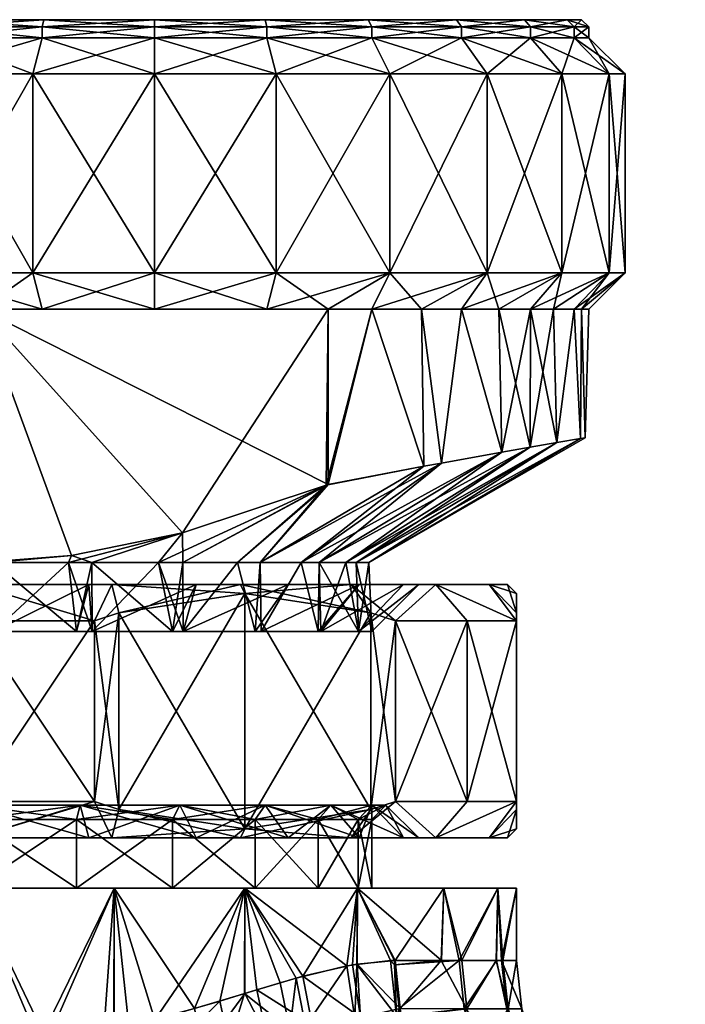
# Model space of a CAD drawing. Extents: x -0.145 to 0.145, y -0.091 to -0.001.
# Tile 45 of 53: x 0.076 to 0.095, y -0.028 to -0.001. Entities that reach past the tile are written whole.
import ezdxf

# ---------------------------------------------------------------- set-up
doc = ezdxf.new("R2010")
doc.units = 0
doc.layers.add('mesh', color=7, linetype='CONTINUOUS')

msp = doc.modelspace()

# ---------------------------------------------------------------- meshes
at = {"layer": 'mesh'}
mesh = msp.add_polyface(dxfattribs=at)
corners = [(0.076894, -0.00114, 0.011591), (0.0741, -0.00094, 0.010219), (0.076946, -0.00094, 0.011398), (0.074, -0.00114, 0.010393), (0.071656, -0.00094, 0.008344), (0.071515, -0.00114, 0.008486), (0.069781, -0.00094, 0.0059), (0.071515, -0.00114, -0.008485), (0.0741, -0.00094, -0.010219), (0.071656, -0.00094, -0.008344), (0.074, -0.00114, -0.010392), (0.076946, -0.00094, -0.011398), (0.076894, -0.00114, -0.011591), (0.08, -0.00094, -0.0118), (0.076635, -0.00794, 0.012557), (0.0735, -0.00244, 0.011259), (0.076635, -0.00244, 0.012557), (0.0735, -0.00794, 0.011259), (0.070808, -0.00244, 0.009193), (0.070808, -0.00794, -0.009192), (0.0735, -0.00244, -0.011258), (0.070808, -0.00244, -0.009192), (0.0735, -0.00794, -0.011258), (0.076635, -0.00244, -0.012557), (0.076635, -0.00794, -0.012557), (0.08, -0.00244, -0.013), (0.074, -0.00144, 0.010393), (0.076894, -0.00144, 0.011591), (0.071515, -0.00144, 0.008486), (0.074, -0.00144, -0.010392), (0.071515, -0.00144, -0.008485), (0.076894, -0.00144, -0.011591), (0.08, -0.00144, -0.012), (0.069608, -0.00114, 0.006), (0.08, -0.00114, -0.012), (0.08, -0.00094, 0), (0.068602, -0.00094, 0.003054), (0.068602, -0.00094, -0.003054), (0.069781, -0.00094, -0.0059), (0.0682, -0.00094, 0)]
mesh.append_faces([[corners[k] for k in face] for face in [(0, 1, 2, 2), (3, 1, 0, 0), (3, 4, 1, 1), (5, 4, 3, 3), (5, 6, 4, 4), (7, 8, 9, 9), (10, 8, 7, 7), (10, 11, 8, 8), (12, 11, 10, 10), (12, 13, 11, 11), (14, 15, 16, 16), (17, 18, 15, 15), (19, 20, 21, 21), (22, 20, 19, 19), (22, 23, 20, 20), (24, 23, 22, 22), (24, 25, 23, 23), (16, 26, 27, 27), (15, 26, 16, 16), (15, 28, 26, 26), (18, 28, 15, 15), (21, 29, 30, 30), (20, 29, 21, 21), (20, 31, 29, 29), (23, 31, 20, 20), (23, 32, 31, 31), (27, 3, 0, 0), (26, 3, 27, 27), (26, 5, 3, 3), (28, 5, 26, 26), (28, 33, 5, 5), (30, 10, 7, 7), (29, 10, 30, 30), (29, 12, 10, 10), (31, 12, 29, 29), (31, 34, 12, 12), (35, 2, 1, 1), (35, 6, 36, 36), (35, 4, 6, 6), (1, 4, 35, 35), (35, 37, 38, 38), (35, 39, 37, 37), (36, 39, 35, 35), (35, 8, 11, 11), (35, 9, 8, 8), (38, 9, 35, 35)]])
mesh = msp.add_polyface(dxfattribs=at)
corners = [(0.076894, -0.00114, 0.011591), (0.076946, -0.00094, 0.011398), (0.08, -0.00114, 0.012), (0.08, -0.00114, -0.012), (0.08, -0.00094, -0.0118), (0.076894, -0.00114, -0.011591), (0.083054, -0.00094, -0.011398), (0.083106, -0.00114, -0.011591), (0.0859, -0.00094, -0.010219), (0.086, -0.00114, -0.010392), (0.083106, -0.00114, 0.011591), (0.083054, -0.00094, 0.011398), (0.086, -0.00114, 0.010393), (0.08, -0.00094, 0.0118), (0.076635, -0.00794, 0.012557), (0.076635, -0.00244, 0.012557), (0.08, -0.00794, 0.013), (0.08, -0.00794, -0.013), (0.08, -0.00244, -0.013), (0.076635, -0.00794, -0.012557), (0.083365, -0.00244, -0.012557), (0.083365, -0.00794, -0.012557), (0.0865, -0.00244, -0.011258), (0.083365, -0.00794, 0.012557), (0.08, -0.00244, 0.013), (0.083365, -0.00244, 0.012557), (0.076894, -0.00144, 0.011591), (0.08, -0.00144, -0.012), (0.076635, -0.00244, -0.012557), (0.083106, -0.00144, -0.011591), (0.086, -0.00144, -0.010392), (0.08, -0.00144, 0.012), (0.083106, -0.00144, 0.011591), (0.076894, -0.00144, -0.011591), (0.086, -0.00144, 0.010393), (0.08, -0.00094, 0), (0.076946, -0.00094, -0.011398), (0.088344, -0.00094, -0.008344), (0.0859, -0.00094, 0.010219), (0.08, -0.00894, 0.012), (0.08, -0.00894, -0.012), (0.076894, -0.00894, -0.011591)]
mesh.append_faces([[corners[k] for k in face] for face in [(0, 1, 2, 2), (3, 4, 5, 5), (3, 6, 4, 4), (7, 6, 3, 3), (7, 8, 6, 6), (9, 8, 7, 7), (10, 11, 12, 12), (10, 13, 11, 11), (2, 13, 10, 10), (2, 1, 13, 13), (14, 15, 16, 16), (17, 18, 19, 19), (17, 20, 18, 18), (21, 20, 17, 17), (21, 22, 20, 20), (23, 24, 25, 25), (16, 24, 23, 23), (16, 15, 24, 24), (15, 26, 24, 24), (18, 27, 28, 28), (18, 29, 27, 27), (20, 29, 18, 18), (20, 30, 29, 29), (25, 31, 32, 32), (24, 31, 25, 25), (24, 26, 31, 31), (26, 0, 31, 31), (27, 3, 33, 33), (27, 7, 3, 3), (29, 7, 27, 27), (29, 9, 7, 7), (30, 9, 29, 29), (32, 10, 34, 34), (32, 2, 10, 10), (31, 2, 32, 32), (31, 0, 2, 2), (35, 13, 1, 1), (11, 13, 35, 35), (35, 6, 8, 8), (35, 4, 6, 6), (36, 4, 35, 35), (8, 37, 35, 35), (35, 38, 11, 11), (39, 14, 16, 16), (17, 40, 21, 21), (19, 41, 17, 17)]])
mesh = msp.add_polyface(dxfattribs=at)
corners = [(0.086, -0.00114, -0.010392), (0.088344, -0.00094, -0.008344), (0.0859, -0.00094, -0.010219), (0.088485, -0.00114, -0.008485), (0.090219, -0.00094, -0.0059), (0.090392, -0.00114, -0.006), (0.090392, -0.00114, 0.006), (0.088344, -0.00094, 0.008344), (0.090219, -0.00094, 0.0059), (0.088485, -0.00114, 0.008486), (0.0859, -0.00094, 0.010219), (0.086, -0.00114, 0.010393), (0.083054, -0.00094, 0.011398), (0.0865, -0.00794, -0.011258), (0.0865, -0.00244, -0.011258), (0.083365, -0.00794, -0.012557), (0.089192, -0.00244, -0.009192), (0.089192, -0.00794, -0.009192), (0.091258, -0.00244, -0.0065), (0.091258, -0.00794, -0.0065), (0.089192, -0.00794, 0.009193), (0.089192, -0.00244, 0.009193), (0.091258, -0.00794, 0.0065), (0.0865, -0.00244, 0.011259), (0.0865, -0.00794, 0.011259), (0.083365, -0.00244, 0.012557), (0.083365, -0.00794, 0.012557), (0.086, -0.00144, -0.010392), (0.083365, -0.00244, -0.012557), (0.088485, -0.00144, -0.008485), (0.090392, -0.00144, -0.006), (0.091258, -0.00244, 0.0065), (0.088485, -0.00144, 0.008486), (0.090392, -0.00144, 0.006), (0.086, -0.00144, 0.010393), (0.083106, -0.00144, 0.011591), (0.083106, -0.00114, 0.011591), (0.08, -0.00094, 0), (0.091398, -0.00094, -0.003054), (0.091398, -0.00094, 0.003054), (0.0918, -0.00094, 0)]
mesh.append_faces([[corners[k] for k in face] for face in [(0, 1, 2, 2), (3, 1, 0, 0), (3, 4, 1, 1), (5, 4, 3, 3), (6, 7, 8, 8), (9, 7, 6, 6), (9, 10, 7, 7), (11, 10, 9, 9), (11, 12, 10, 10), (13, 14, 15, 15), (13, 16, 14, 14), (17, 16, 13, 13), (17, 18, 16, 16), (19, 18, 17, 17), (20, 21, 22, 22), (20, 23, 21, 21), (24, 23, 20, 20), (24, 25, 23, 23), (26, 25, 24, 24), (14, 27, 28, 28), (14, 29, 27, 27), (16, 29, 14, 14), (16, 30, 29, 29), (18, 30, 16, 16), (31, 32, 33, 33), (21, 32, 31, 31), (21, 34, 32, 32), (23, 34, 21, 21), (23, 35, 34, 34), (25, 35, 23, 23), (27, 3, 0, 0), (29, 3, 27, 27), (29, 5, 3, 3), (30, 5, 29, 29), (33, 9, 6, 6), (32, 9, 33, 33), (32, 11, 9, 9), (34, 11, 32, 32), (34, 36, 11, 11), (37, 4, 38, 38), (37, 1, 4, 4), (37, 39, 8, 8), (37, 40, 39, 39), (38, 40, 37, 37), (37, 7, 10, 10), (8, 7, 37, 37)]])
mesh = msp.add_polyface(dxfattribs=at)
corners = [(0.090392, -0.00114, -0.006), (0.091398, -0.00094, -0.003054), (0.090219, -0.00094, -0.0059), (0.091591, -0.00114, -0.003106), (0.0918, -0.00094, 0), (0.092, -0.00114, 0), (0.091398, -0.00094, 0.003054), (0.091591, -0.00114, 0.003106), (0.090219, -0.00094, 0.0059), (0.090392, -0.00114, 0.006), (0.091258, -0.00794, -0.0065), (0.092557, -0.00244, -0.003364), (0.091258, -0.00244, -0.0065), (0.092557, -0.00794, -0.003364), (0.093, -0.00244, 0), (0.093, -0.00794, 0), (0.092557, -0.00244, 0.003365), (0.092557, -0.00794, 0.003365), (0.091258, -0.00244, 0.0065), (0.091258, -0.00794, 0.0065), (0.089192, -0.00244, 0.009193), (0.091591, -0.00144, -0.003106), (0.090392, -0.00144, -0.006), (0.092, -0.00144, 0), (0.091591, -0.00144, 0.003106), (0.090392, -0.00144, 0.006), (0.09102, -0.00894, -0.004485), (0.090392, -0.00894, -0.006), (0.091591, -0.00894, -0.003106), (0.091799, -0.00894, -0.001528), (0.092, -0.00894, 0), (0.091591, -0.00894, 0.003106), (0.091799, -0.00894, 0.001529), (0.090392, -0.00894, 0.006), (0.09102, -0.00894, 0.004485), (0.091901, -0.012492, 0.001542)]
mesh.append_faces([[corners[k] for k in face] for face in [(0, 1, 2, 2), (3, 1, 0, 0), (3, 4, 1, 1), (5, 4, 3, 3), (5, 6, 4, 4), (7, 6, 5, 5), (7, 8, 6, 6), (9, 8, 7, 7), (10, 11, 12, 12), (13, 11, 10, 10), (13, 14, 11, 11), (15, 14, 13, 13), (15, 16, 14, 14), (17, 16, 15, 15), (17, 18, 16, 16), (19, 18, 17, 17), (19, 20, 18, 18), (12, 21, 22, 22), (11, 21, 12, 12), (11, 23, 21, 21), (14, 23, 11, 11), (14, 24, 23, 23), (16, 24, 14, 14), (16, 25, 24, 24), (18, 25, 16, 16), (22, 3, 0, 0), (21, 3, 22, 22), (21, 5, 3, 3), (23, 5, 21, 21), (23, 7, 5, 5), (24, 7, 23, 23), (24, 9, 7, 7), (25, 9, 24, 24), (26, 10, 27, 27), (26, 13, 10, 10), (28, 13, 26, 26), (29, 13, 28, 28), (29, 15, 13, 13), (30, 15, 29, 29), (15, 31, 17, 17), (15, 32, 31, 31), (30, 32, 15, 15), (17, 33, 19, 19), (17, 34, 33, 33), (31, 34, 17, 17), (35, 32, 30, 30)]])
mesh = msp.add_polyface(dxfattribs=at)
corners = [(0.077707, -0.01575, -0.011), (0.080769, -0.015119, -0.011), (0.075204, -0.00894, -0.011), (0.075204, -0.00894, 0.011), (0.080769, -0.015119, 0.011), (0.077707, -0.01575, 0.011), (0.077628, -0.01594, 0.010682), (0.075554, -0.01594, 0.010952), (0.077628, -0.01594, -0.010681), (0.078272, -0.01594, -0.010437), (0.075554, -0.01594, -0.010952), (0.0735, -0.00794, 0.011259), (0.0735, -0.00244, 0.011259), (0.076635, -0.00794, 0.012557), (0.070808, -0.00794, 0.009193), (0.070808, -0.00244, 0.009193), (0.076894, -0.00894, 0.011591), (0.074, -0.00894, 0.010393), (0.072621, -0.00894, 0.009334), (0.071515, -0.00894, 0.008486), (0.0735, -0.00794, -0.011258), (0.076894, -0.00894, -0.011591), (0.074, -0.00894, -0.010392), (0.070808, -0.00794, -0.009192), (0.072621, -0.00894, -0.009334), (0.071515, -0.00894, -0.008485), (0.076635, -0.00794, -0.012557), (0.077847, -0.01785, 0.010625), (0.078272, -0.01594, 0.010438), (0.075551, -0.01785, 0.010928), (0.077847, -0.01785, -0.010625), (0.078275, -0.01785, -0.010448), (0.075204, -0.015939, -0.011), (0.075204, -0.015939, 0.011), (0.072659, -0.01594, 0.009493), (0.073511, -0.016335, 0.010899), (0.07046, -0.01594, -0.007279), (0.07016, -0.017061, -0.009869), (0.072659, -0.01594, -0.009492), (0.073508, -0.016335, -0.010898), (0.072794, -0.016494, -0.010743), (0.071849, -0.016704, -0.010539), (0.072794, -0.016494, 0.010744), (0.071849, -0.016704, 0.010539), (0.075, -0.01785, 0.011), (0.075551, -0.01785, -0.010927), (0.07046, -0.01594, 0.007279)]
mesh.append_faces([[corners[k] for k in face] for face in [(0, 1, 2, 2), (3, 4, 5, 5), (5, 6, 7, 7), (0, 8, 9, 9), (10, 8, 0, 0), (11, 12, 13, 13), (14, 15, 11, 11), (3, 13, 16, 16), (3, 11, 13, 13), (17, 11, 3, 3), (18, 11, 17, 17), (18, 14, 11, 11), (19, 14, 18, 18), (20, 2, 21, 21), (20, 22, 2, 2), (23, 22, 20, 20), (23, 24, 22, 22), (25, 24, 23, 23), (26, 20, 21, 21), (27, 6, 28, 28), (29, 7, 6, 6), (30, 8, 10, 10), (31, 9, 8, 8), (2, 32, 0, 0), (3, 5, 33, 33), (34, 33, 35, 35), (36, 37, 38, 38), (38, 39, 32, 32), (38, 40, 39, 39), (41, 40, 38, 38), (34, 42, 43, 43), (35, 42, 34, 34), (10, 0, 32, 32), (5, 7, 33, 33), (44, 35, 33, 33), (45, 10, 32, 32), (22, 32, 2, 2), (24, 32, 22, 22), (24, 38, 32, 32), (25, 38, 24, 24), (25, 36, 38, 38), (33, 17, 3, 3), (34, 17, 33, 33), (34, 18, 17, 17), (34, 19, 18, 18), (46, 19, 34, 34)]])
mesh = msp.add_polyface(dxfattribs=at)
corners = [(0.076894, -0.00894, -0.011591), (0.083106, -0.00894, -0.011591), (0.08, -0.00894, -0.012), (0.084796, -0.00894, -0.011), (0.075204, -0.00894, -0.011), (0.076894, -0.00894, 0.011591), (0.084796, -0.00894, 0.011), (0.075204, -0.00894, 0.011), (0.083106, -0.00894, 0.011591), (0.08, -0.00894, 0.012), (0.080769, -0.015119, 0.011), (0.077628, -0.01594, 0.010682), (0.077707, -0.01575, 0.011), (0.078272, -0.01594, 0.010438), (0.080109, -0.01594, 0.009742), (0.084052, -0.01594, 0.006251), (0.089595, -0.012893, 0.007207), (0.08455, -0.01594, 0.005302), (0.082918, -0.01594, 0.00753), (0.087928, -0.013195, 0.008916), (0.084052, -0.01594, -0.00625), (0.087441, -0.013283, -0.009414), (0.082918, -0.01594, -0.007529), (0.08455, -0.01594, -0.005302), (0.087928, -0.013195, -0.008915), (0.085285, -0.01594, -0.003901), (0.089595, -0.012893, -0.007207), (0.080769, -0.015119, -0.011), (0.080109, -0.01594, -0.009741), (0.080781, -0.01594, -0.009278), (0.078272, -0.01594, -0.010437), (0.077707, -0.01575, -0.011), (0.086, -0.00894, -0.010392), (0.0865, -0.00794, -0.011258), (0.083365, -0.00794, -0.012557), (0.0865, -0.00794, 0.011259), (0.086, -0.00894, 0.010393), (0.083365, -0.00794, 0.012557), (0.08, -0.00794, 0.013), (0.076635, -0.00794, 0.012557), (0.08, -0.00794, -0.013), (0.084796, -0.013786, -0.011), (0.084747, -0.013802, 0.011), (0.080781, -0.01594, 0.009279), (0.082292, -0.01594, 0.008236), (0.087441, -0.013283, 0.009415), (0.082292, -0.01594, -0.008235), (0.085637, -0.01785, -0.002755), (0.085572, -0.01594, -0.002738)]
mesh.append_faces([[corners[k] for k in face] for face in [(0, 1, 2, 2), (0, 3, 1, 1), (4, 3, 0, 0), (5, 6, 7, 7), (5, 8, 6, 6), (9, 8, 5, 5), (6, 10, 7, 7), (10, 11, 12, 12), (10, 13, 11, 11), (10, 14, 13, 13), (15, 16, 17, 17), (18, 19, 15, 15), (20, 21, 22, 22), (23, 24, 20, 20), (25, 26, 23, 23), (27, 28, 29, 29), (27, 30, 28, 28), (31, 30, 27, 27), (3, 32, 33, 33), (34, 3, 33, 33), (35, 6, 8, 8), (35, 36, 6, 6), (8, 37, 35, 35), (8, 38, 37, 37), (9, 38, 8, 8), (5, 39, 9, 9), (34, 1, 3, 3), (34, 2, 1, 1), (40, 0, 2, 2), (4, 41, 3, 3), (4, 27, 41, 41), (6, 42, 10, 10), (42, 14, 10, 10), (42, 43, 14, 14), (42, 44, 43, 43), (42, 18, 44, 44), (42, 45, 18, 18), (22, 21, 41, 41), (41, 46, 22, 22), (41, 29, 46, 46), (27, 29, 41, 41), (32, 3, 41, 41), (21, 32, 41, 41), (36, 42, 6, 6), (36, 45, 42, 42), (25, 47, 48, 48)]])
mesh = msp.add_polyface(dxfattribs=at)
corners = [(0.08592, -0.01594, 0.001327), (0.091901, -0.012492, 0.001542), (0.08592, -0.01594, 0), (0.091771, -0.012515, 0.002032), (0.085572, -0.01594, 0.002738), (0.091115, -0.012627, 0.004524), (0.085285, -0.01594, 0.003902), (0.090379, -0.012756, 0.005823), (0.08455, -0.01594, 0.005302), (0.089595, -0.012893, 0.007207), (0.084052, -0.01594, 0.006251), (0.087928, -0.013195, 0.008916), (0.082918, -0.01594, 0.00753), (0.087441, -0.013283, 0.009415), (0.084052, -0.01594, -0.00625), (0.087928, -0.013195, -0.008915), (0.087441, -0.013283, -0.009414), (0.08455, -0.01594, -0.005302), (0.089595, -0.012893, -0.007207), (0.085285, -0.01594, -0.003901), (0.090379, -0.012756, -0.005822), (0.085572, -0.01594, -0.002738), (0.091115, -0.012627, -0.004524), (0.08592, -0.01594, -0.001326), (0.091771, -0.012515, -0.002031), (0.091901, -0.012492, -0.001542), (0.087379, -0.00894, -0.009334), (0.0865, -0.00794, -0.011258), (0.086, -0.00894, -0.010392), (0.089192, -0.00794, -0.009192), (0.088485, -0.00894, -0.008485), (0.089514, -0.00894, -0.007145), (0.091258, -0.00794, -0.0065), (0.090392, -0.00894, -0.006), (0.088485, -0.00894, 0.008486), (0.089192, -0.00794, 0.009193), (0.091258, -0.00794, 0.0065), (0.089514, -0.00894, 0.007145), (0.090392, -0.00894, 0.006), (0.086, -0.00894, 0.010393), (0.0865, -0.00794, 0.011259), (0.087379, -0.00894, 0.009334)]
mesh.append_faces([[corners[k] for k in face] for face in [(0, 1, 2, 2), (0, 3, 1, 1), (4, 3, 0, 0), (4, 5, 3, 3), (6, 5, 4, 4), (6, 7, 5, 5), (8, 7, 6, 6), (8, 9, 7, 7), (10, 11, 9, 9), (12, 13, 11, 11), (14, 15, 16, 16), (17, 18, 15, 15), (19, 20, 18, 18), (21, 20, 19, 19), (21, 22, 20, 20), (23, 22, 21, 21), (23, 24, 22, 22), (2, 24, 23, 23), (2, 25, 24, 24), (1, 25, 2, 2), (26, 27, 28, 28), (26, 29, 27, 27), (30, 29, 26, 26), (31, 29, 30, 30), (31, 32, 29, 29), (33, 32, 31, 31), (34, 35, 36, 36), (36, 37, 34, 34), (36, 38, 37, 37), (35, 39, 40, 40), (35, 41, 39, 39), (34, 41, 35, 35), (16, 26, 28, 28), (15, 26, 16, 16), (15, 30, 26, 26), (18, 30, 15, 15), (18, 31, 30, 30), (20, 31, 18, 18), (20, 33, 31, 31), (9, 38, 7, 7), (41, 13, 39, 39), (41, 11, 13, 13), (34, 11, 41, 41), (34, 9, 11, 11), (37, 9, 34, 34), (37, 38, 9, 9)]])
mesh = msp.add_polyface(dxfattribs=at)
corners = [(0.090441, -0.031631, -0.00771), (0.088963, -0.032086, -0.011342), (0.091459, -0.032345, -0.008218), (0.08972, -0.032584, -0.011956), (0.092594, -0.032789, -0.008785), (0.090068, -0.032688, -0.012239), (0.090272, -0.032748, -0.012404), (0.092687, -0.032789, 0.008595), (0.089304, -0.032307, 0.011595), (0.091547, -0.032345, 0.00804), (0.092939, -0.032345, 0.004077), (0.094176, -0.032789, 0.004358), (0.09183, -0.031631, 0.003825), (0.090523, -0.031631, 0.007543), (0.090904, -0.030681, 0.003614), (0.093396, -0.032345, -0.000099), (0.094665, -0.032789, -0.000106), (0.092259, -0.031631, -0.000093), (0.091309, -0.030681, -0.000088), (0.090594, -0.029543, -0.000084), (0.090206, -0.029543, 0.003456), (0.092894, -0.032345, -0.00427), (0.094128, -0.032789, -0.004564), (0.091788, -0.031631, -0.004006), (0.090864, -0.030681, -0.003785), (0.090168, -0.029543, -0.003619), (0.089591, -0.030681, -0.007285), (0.091115, -0.012627, -0.004524), (0.090392, -0.00894, -0.006), (0.090379, -0.012756, -0.005822), (0.09102, -0.00894, -0.004485), (0.091591, -0.00894, -0.003106), (0.091771, -0.012515, -0.002031), (0.091799, -0.00894, -0.001528), (0.091901, -0.012492, -0.001542), (0.092, -0.00894, 0), (0.091901, -0.012492, 0.001542), (0.091771, -0.012515, 0.002032), (0.091799, -0.00894, 0.001529), (0.091591, -0.00894, 0.003106), (0.091115, -0.012627, 0.004524), (0.09102, -0.00894, 0.004485), (0.090379, -0.012756, 0.005823), (0.090392, -0.00894, 0.006)]
mesh.append_faces([[corners[k] for k in face] for face in [(0, 1, 2, 2), (3, 4, 2, 2), (5, 4, 3, 3), (5, 6, 4, 4), (7, 8, 9, 9), (7, 10, 11, 11), (9, 10, 7, 7), (9, 12, 10, 10), (13, 12, 9, 9), (13, 14, 12, 12), (11, 15, 16, 16), (10, 15, 11, 11), (10, 17, 15, 15), (12, 17, 10, 10), (12, 18, 17, 17), (14, 18, 12, 12), (14, 19, 18, 18), (20, 19, 14, 14), (16, 21, 22, 22), (15, 21, 16, 16), (15, 23, 21, 21), (17, 23, 15, 15), (17, 24, 23, 23), (18, 24, 17, 17), (18, 25, 24, 24), (19, 25, 18, 18), (22, 2, 4, 4), (21, 2, 22, 22), (21, 0, 2, 2), (23, 0, 21, 21), (23, 26, 0, 0), (24, 26, 23, 23), (27, 28, 29, 29), (27, 30, 28, 28), (27, 31, 30, 30), (32, 31, 27, 27), (32, 33, 31, 31), (34, 33, 32, 32), (34, 35, 33, 33), (36, 35, 34, 34), (37, 38, 36, 36), (37, 39, 38, 38), (40, 39, 37, 37), (40, 41, 39, 39), (42, 41, 40, 40), (42, 43, 41, 41)]])
mesh = msp.add_polyface(dxfattribs=at)
corners = [(0.072796, -0.01785, 0.01071), (0.073511, -0.016335, 0.010899), (0.075, -0.01785, 0.011), (0.073508, -0.016335, -0.010898), (0.075, -0.01785, -0.011), (0.075551, -0.01785, -0.010927), (0.072794, -0.016494, -0.010743), (0.072796, -0.01785, -0.01071), (0.075551, -0.01785, 0.010928), (0.077628, -0.01594, 0.010682), (0.077847, -0.01785, 0.010625), (0.077847, -0.01785, -0.010625), (0.075554, -0.01594, -0.010952), (0.078275, -0.01785, -0.010448), (0.077628, -0.01594, -0.010681), (0.078183, -0.01655, 0.011881), (0.075, -0.01655, 0.01475), (0.075, -0.01655, 0.0123), (0.078818, -0.01655, 0.014248), (0.075, -0.01655, -0.0123), (0.078818, -0.01655, -0.014247), (0.078183, -0.01655, -0.011881), (0.075, -0.01655, -0.01475), (0.071817, -0.01655, -0.011881), (0.075, -0.022645, 0.011395), (0.078183, -0.02355, 0.011881), (0.077949, -0.022645, 0.011007), (0.072051, -0.022645, 0.011007), (0.075, -0.02355, 0.0123), (0.077949, -0.022645, -0.011006), (0.075, -0.02355, -0.0123), (0.075, -0.022645, -0.011395), (0.071817, -0.01655, 0.011881), (0.078341, -0.01755, 0.015392), (0.075, -0.01755, 0.01575), (0.078341, -0.01755, -0.015391), (0.075, -0.01755, -0.01575), (0.071659, -0.01755, -0.015391), (0.075, -0.02355, 0.01475), (0.075, -0.02255, 0.01575), (0.078341, -0.02255, 0.015392), (0.071659, -0.02255, 0.015392), (0.078341, -0.02255, -0.015391), (0.075, -0.02255, -0.01575), (0.075, -0.02355, -0.01475), (0.071659, -0.02255, -0.015391), (0.072051, -0.022645, -0.011006), (0.072153, -0.02304, -0.010625), (0.077847, -0.02304, 0.010625), (0.075, -0.02304, 0.011), (0.075, -0.02304, -0.011), (0.077847, -0.02304, -0.010625), (0.075204, -0.015939, 0.011), (0.075554, -0.01594, 0.010952), (0.075204, -0.015939, -0.011)]
mesh.append_faces([[corners[k] for k in face] for face in [(0, 1, 2, 2), (3, 4, 5, 5), (6, 4, 3, 3), (6, 7, 4, 4), (8, 9, 10, 10), (11, 12, 5, 5), (13, 14, 11, 11), (15, 16, 17, 17), (15, 18, 16, 16), (19, 20, 21, 21), (19, 22, 20, 20), (23, 22, 19, 19), (24, 25, 26, 26), (27, 28, 24, 24), (29, 30, 31, 31), (32, 0, 17, 17), (17, 8, 15, 15), (17, 2, 8, 8), (0, 2, 17, 17), (8, 10, 15, 15), (21, 5, 19, 19), (21, 11, 5, 5), (19, 4, 7, 7), (5, 4, 19, 19), (18, 33, 16, 16), (33, 34, 16, 16), (22, 35, 20, 20), (22, 36, 35, 35), (37, 36, 22, 22), (38, 39, 40, 40), (41, 39, 38, 38), (42, 43, 44, 44), (34, 40, 39, 39), (33, 40, 34, 34), (43, 42, 35, 35), (36, 43, 35, 35), (36, 45, 43, 43), (46, 47, 31, 31), (24, 48, 49, 49), (26, 48, 24, 24), (29, 50, 51, 51), (31, 50, 29, 29), (31, 47, 50, 50), (2, 52, 8, 8), (52, 53, 8, 8), (5, 54, 3, 3)]])
mesh = msp.add_polyface(dxfattribs=at)
corners = [(0.084526, -0.01785, 0.0055), (0.08455, -0.01594, 0.005302), (0.084597, -0.01785, 0.005329), (0.082947, -0.01785, 0.007558), (0.084052, -0.01594, 0.006251), (0.082778, -0.01785, 0.007778), (0.082918, -0.01594, 0.00753), (0.080794, -0.01785, 0.009301), (0.082292, -0.01594, 0.008236), (0.0805, -0.01785, 0.009527), (0.080781, -0.01594, 0.009279), (0.078275, -0.01785, 0.010448), (0.080109, -0.01594, 0.009742), (0.077847, -0.01785, 0.010625), (0.078272, -0.01594, 0.010438), (0.08455, -0.01594, -0.005302), (0.084526, -0.01785, -0.0055), (0.084597, -0.01785, -0.005329), (0.083057, -0.022645, 0.008058), (0.085652, -0.02355, 0.00615), (0.084868, -0.022645, 0.005698), (0.080697, -0.022645, 0.009869), (0.083697, -0.02355, 0.008698), (0.077949, -0.022645, 0.011007), (0.08115, -0.02355, 0.010652), (0.080697, -0.022645, -0.009868), (0.078183, -0.02355, -0.011881), (0.077949, -0.022645, -0.011006), (0.083057, -0.022645, -0.008057), (0.08115, -0.02355, -0.010652), (0.084868, -0.022645, -0.005697), (0.083697, -0.02355, -0.008697), (0.078183, -0.01655, 0.011881), (0.08115, -0.01655, 0.010652), (0.083697, -0.01655, 0.008698), (0.085652, -0.01655, -0.00615), (0.082947, -0.01785, -0.007558), (0.083697, -0.01655, -0.008697), (0.082778, -0.01785, -0.007778), (0.080794, -0.01785, -0.009301), (0.08115, -0.01655, -0.010652), (0.0805, -0.01785, -0.009526), (0.078275, -0.01785, -0.010448), (0.078818, -0.02355, 0.014248), (0.078341, -0.02255, 0.015392), (0.079019, -0.022771, 0.015), (0.082375, -0.02355, -0.012774), (0.085981, -0.022771, -0.010981), (0.0825, -0.0233, -0.01299), (0.078818, -0.02355, -0.014247), (0.079019, -0.022771, -0.015), (0.078341, -0.02255, -0.015391), (0.0825, -0.0233, 0.012991), (0.0825, -0.0168, 0.012991), (0.085981, -0.017329, 0.010981), (0.079019, -0.017329, 0.015), (0.078341, -0.01755, 0.015392), (0.0825, -0.0168, -0.01299), (0.079019, -0.017329, -0.015), (0.078341, -0.01755, -0.015391), (0.0805, -0.02304, 0.009527), (0.077847, -0.02304, 0.010625), (0.082778, -0.02304, 0.007778), (0.084526, -0.02304, 0.0055), (0.082778, -0.02304, -0.007778), (0.084526, -0.02304, -0.0055), (0.0805, -0.02304, -0.009526), (0.077847, -0.02304, -0.010625)]
mesh.append_faces([[corners[k] for k in face] for face in [(0, 1, 2, 2), (3, 4, 0, 0), (5, 6, 3, 3), (7, 8, 5, 5), (9, 10, 7, 7), (11, 12, 9, 9), (13, 14, 11, 11), (15, 16, 17, 17), (18, 19, 20, 20), (21, 22, 18, 18), (23, 24, 21, 21), (25, 26, 27, 27), (28, 29, 25, 25), (30, 31, 28, 28), (32, 13, 11, 11), (33, 9, 7, 7), (34, 5, 3, 3), (35, 16, 36, 36), (37, 38, 39, 39), (40, 41, 42, 42), (43, 44, 45, 45), (46, 47, 48, 48), (49, 50, 51, 51), (52, 53, 54, 54), (45, 53, 52, 52), (45, 55, 53, 53), (44, 55, 45, 45), (44, 56, 55, 55), (57, 48, 47, 47), (58, 48, 57, 57), (58, 50, 48, 48), (59, 50, 58, 58), (59, 51, 50, 50), (23, 60, 61, 61), (21, 60, 23, 23), (21, 62, 60, 60), (18, 62, 21, 21), (18, 63, 62, 62), (20, 63, 18, 18), (30, 64, 65, 65), (28, 64, 30, 30), (28, 66, 64, 64), (25, 66, 28, 28), (25, 67, 66, 66), (27, 67, 25, 25)]])
mesh = msp.add_polyface(dxfattribs=at)
corners = [(0.084526, -0.01785, 0.0055), (0.084052, -0.01594, 0.006251), (0.08455, -0.01594, 0.005302), (0.082947, -0.01785, 0.007558), (0.082918, -0.01594, 0.00753), (0.082778, -0.01785, 0.007778), (0.082292, -0.01594, 0.008236), (0.080794, -0.01785, 0.009301), (0.080781, -0.01594, 0.009279), (0.0805, -0.01785, 0.009527), (0.080109, -0.01594, 0.009742), (0.078275, -0.01785, 0.010448), (0.078272, -0.01594, 0.010438), (0.084052, -0.01594, -0.00625), (0.084526, -0.01785, -0.0055), (0.08455, -0.01594, -0.005302), (0.082947, -0.01785, -0.007558), (0.082918, -0.01594, -0.007529), (0.082778, -0.01785, -0.007778), (0.082292, -0.01594, -0.008235), (0.080794, -0.01785, -0.009301), (0.0805, -0.01785, -0.009526), (0.078272, -0.01594, -0.010437), (0.078275, -0.01785, -0.010448), (0.080109, -0.01594, -0.009741), (0.080781, -0.01594, -0.009278), (0.08115, -0.01655, 0.010652), (0.078818, -0.01655, 0.014248), (0.078183, -0.01655, 0.011881), (0.082375, -0.01655, 0.012774), (0.083697, -0.01655, 0.008698), (0.08543, -0.01655, 0.01043), (0.085652, -0.01655, 0.00615), (0.08115, -0.01655, -0.010652), (0.08543, -0.01655, -0.01043), (0.083697, -0.01655, -0.008697), (0.082375, -0.01655, -0.012774), (0.078183, -0.01655, -0.011881), (0.078818, -0.01655, -0.014247), (0.085652, -0.01655, -0.00615), (0.077847, -0.01785, -0.010625), (0.0825, -0.0168, 0.012991), (0.085981, -0.017329, 0.010981), (0.079019, -0.017329, 0.015), (0.078341, -0.01755, 0.015392), (0.0825, -0.0168, -0.01299), (0.079019, -0.017329, -0.015), (0.078341, -0.01755, -0.015391)]
mesh.append_faces([[corners[k] for k in face] for face in [(0, 1, 2, 2), (3, 4, 1, 1), (5, 6, 4, 4), (7, 8, 6, 6), (9, 10, 8, 8), (11, 12, 10, 10), (13, 14, 15, 15), (13, 16, 14, 14), (17, 16, 13, 13), (17, 18, 16, 16), (19, 18, 17, 17), (19, 20, 18, 18), (21, 22, 23, 23), (21, 24, 22, 22), (20, 24, 21, 21), (20, 25, 24, 24), (19, 25, 20, 20), (26, 27, 28, 28), (26, 29, 27, 27), (30, 29, 26, 26), (30, 31, 29, 29), (32, 31, 30, 30), (33, 34, 35, 35), (33, 36, 34, 34), (37, 36, 33, 33), (37, 38, 36, 36), (28, 11, 26, 26), (26, 7, 30, 30), (11, 9, 26, 26), (30, 3, 32, 32), (7, 5, 30, 30), (39, 16, 35, 35), (35, 20, 33, 33), (16, 18, 35, 35), (33, 23, 37, 37), (20, 21, 33, 33), (23, 40, 37, 37), (29, 41, 27, 27), (29, 42, 41, 41), (31, 42, 29, 29), (27, 43, 44, 44), (41, 43, 27, 27), (36, 45, 34, 34), (36, 46, 45, 45), (38, 46, 36, 36), (38, 47, 46, 46)]])
mesh = msp.add_polyface(dxfattribs=at)
corners = [(0.084868, -0.022645, 0.005698), (0.086881, -0.02355, 0.003184), (0.086007, -0.022645, 0.002949), (0.086007, -0.022645, -0.002949), (0.085652, -0.02355, -0.00615), (0.084868, -0.022645, -0.005697), (0.086395, -0.022645, 0), (0.086881, -0.02355, -0.003183), (0.0873, -0.02355, 0), (0.085652, -0.01655, 0.00615), (0.084526, -0.01785, 0.0055), (0.084597, -0.01785, 0.005329), (0.08543, -0.02355, 0.01043), (0.085981, -0.022771, 0.010981), (0.086659, -0.02255, 0.010589), (0.089247, -0.02355, 0.003818), (0.09, -0.02255, 0.004803), (0.09, -0.022771, 0.004019), (0.087774, -0.02355, 0.007375), (0.08864, -0.02255, 0.007875), (0.089247, -0.02355, -0.003817), (0.09, -0.022771, -0.004019), (0.09, -0.02255, -0.004802), (0.08543, -0.02355, -0.01043), (0.086659, -0.02255, -0.010589), (0.085981, -0.022771, -0.010981), (0.087774, -0.02355, -0.007375), (0.08864, -0.02255, -0.007875), (0.086659, -0.01755, 0.010589), (0.085981, -0.017329, 0.010981), (0.0825, -0.0233, 0.012991), (0.09, -0.017329, 0.004019), (0.09, -0.01755, 0.004803), (0.09, -0.0168, 0), (0.09, -0.0233, 0), (0.09, -0.017329, -0.004019), (0.09, -0.01755, -0.004802), (0.08864, -0.01755, 0.007875), (0.085981, -0.017329, -0.010981), (0.086659, -0.01755, -0.010589), (0.0825, -0.0168, -0.01299), (0.08864, -0.01755, -0.007875), (0.085625, -0.02304, 0.002847), (0.084526, -0.02304, 0.0055), (0.086, -0.02304, 0), (0.085625, -0.02304, -0.002847), (0.084526, -0.02304, -0.0055), (0.085637, -0.01785, 0.002756), (0.08592, -0.01594, 0.001327), (0.086, -0.01785, 0), (0.0873, -0.01655, 0), (0.085637, -0.01785, -0.002755), (0.086881, -0.01655, -0.003183), (0.084597, -0.01785, -0.005329)]
mesh.append_faces([[corners[k] for k in face] for face in [(0, 1, 2, 2), (3, 4, 5, 5), (6, 7, 3, 3), (2, 8, 6, 6), (9, 10, 11, 11), (12, 13, 14, 14), (15, 16, 17, 17), (18, 19, 16, 16), (14, 19, 18, 18), (20, 21, 22, 22), (23, 24, 25, 25), (26, 27, 24, 24), (22, 27, 26, 26), (13, 28, 14, 14), (13, 29, 28, 28), (30, 29, 13, 13), (31, 16, 32, 32), (31, 17, 16, 16), (33, 17, 31, 31), (33, 34, 17, 17), (35, 34, 33, 33), (35, 21, 34, 34), (36, 21, 35, 35), (36, 22, 21, 21), (19, 14, 28, 28), (37, 19, 28, 28), (37, 16, 19, 19), (32, 16, 37, 37), (38, 24, 39, 39), (38, 25, 24, 24), (40, 25, 38, 38), (27, 22, 36, 36), (41, 27, 36, 36), (41, 24, 27, 27), (39, 24, 41, 41), (0, 42, 43, 43), (2, 42, 0, 0), (2, 44, 42, 42), (6, 44, 2, 2), (6, 45, 44, 44), (3, 45, 6, 6), (3, 46, 45, 45), (5, 46, 3, 3), (47, 48, 49, 49), (50, 49, 51, 51), (52, 51, 53, 53)]])
mesh = msp.add_polyface(dxfattribs=at)
corners = [(0.084597, -0.01785, 0.005329), (0.08455, -0.01594, 0.005302), (0.085285, -0.01594, 0.003902), (0.086, -0.01785, 0), (0.08592, -0.01594, -0.001326), (0.085572, -0.01594, -0.002738), (0.08592, -0.01594, 0), (0.08592, -0.01594, 0.001327), (0.085652, -0.01655, 0.00615), (0.087774, -0.01655, 0.007375), (0.08543, -0.01655, 0.01043), (0.086881, -0.01655, 0.003184), (0.089247, -0.01655, 0.003818), (0.0873, -0.01655, 0), (0.08975, -0.01655, 0), (0.086881, -0.01655, -0.003183), (0.089247, -0.01655, -0.003817), (0.085652, -0.01655, -0.00615), (0.087774, -0.01655, -0.007375), (0.083697, -0.01655, -0.008697), (0.08543, -0.01655, -0.01043), (0.082947, -0.01785, 0.007558), (0.084526, -0.01785, 0.0055), (0.084597, -0.01785, -0.005329), (0.084526, -0.01785, -0.0055), (0.09, -0.0168, 0), (0.09, -0.017329, -0.004019), (0.09, -0.01755, -0.004802), (0.09, -0.01755, 0.004803), (0.09, -0.017329, 0.004019), (0.086659, -0.01755, 0.010589), (0.085981, -0.017329, 0.010981), (0.08864, -0.01755, 0.007875), (0.08864, -0.01755, -0.007875), (0.086659, -0.01755, -0.010589), (0.085981, -0.017329, -0.010981), (0.0825, -0.0168, -0.01299), (0.085637, -0.01785, 0.002756), (0.085572, -0.01594, 0.002738), (0.085637, -0.01785, -0.002755), (0.085285, -0.01594, -0.003901), (0.08455, -0.01594, -0.005302)]
mesh.append_faces([[corners[k] for k in face] for face in [(0, 1, 2, 2), (3, 4, 5, 5), (3, 6, 4, 4), (7, 6, 3, 3), (8, 9, 10, 10), (11, 9, 8, 8), (11, 12, 9, 9), (13, 12, 11, 11), (13, 14, 12, 12), (15, 14, 13, 13), (15, 16, 14, 14), (17, 16, 15, 15), (17, 18, 16, 16), (19, 18, 17, 17), (19, 20, 18, 18), (8, 0, 11, 11), (21, 22, 8, 8), (15, 23, 17, 17), (23, 24, 17, 17), (14, 25, 12, 12), (14, 26, 25, 25), (16, 26, 14, 14), (16, 27, 26, 26), (18, 27, 16, 16), (12, 28, 9, 9), (12, 29, 28, 28), (25, 29, 12, 12), (10, 30, 31, 31), (9, 30, 10, 10), (9, 32, 30, 30), (28, 32, 9, 9), (18, 33, 27, 27), (18, 34, 33, 33), (20, 34, 18, 18), (20, 35, 34, 34), (36, 35, 20, 20), (37, 38, 7, 7), (37, 2, 38, 38), (0, 2, 37, 37), (5, 39, 3, 3), (40, 41, 39, 39), (41, 23, 39, 39), (11, 37, 13, 13), (0, 37, 11, 11), (13, 39, 15, 15), (37, 3, 13, 13)]])
mesh = msp.add_polyface(dxfattribs=at)
corners = [(0.078882, -0.02494, 0.014489), (0.081101, -0.028272, 0.013704), (0.079293, -0.028757, 0.014373), (0.075, -0.02494, 0.015), (0.07703, -0.029171, 0.014862), (0.075259, -0.029296, 0.014998), (0.078882, -0.02494, -0.014489), (0.0786, -0.02891, -0.014561), (0.078879, -0.028844, -0.014478), (0.076808, -0.029197, -0.01489), (0.075, -0.02494, -0.015), (0.080007, -0.028578, -0.014139), (0.0825, -0.02494, -0.01299), (0.075, -0.02494, -0.011), (0.077847, -0.02494, -0.010625), (0.077847, -0.02494, 0.010625), (0.075, -0.02494, 0.011), (0.0805, -0.02494, 0.009527), (0.077128, -0.030167, 0.014934), (0.075272, -0.030273, 0.015078), (0.075, -0.029294, 0.014996), (0.080224, -0.029667, -0.014172), (0.078765, -0.029946, -0.014615), (0.076895, -0.030189, -0.014963), (0.078183, -0.02355, -0.011881), (0.075, -0.02355, -0.01475), (0.075, -0.02355, -0.0123), (0.078818, -0.02355, -0.014247), (0.08115, -0.02355, -0.010652), (0.075, -0.02355, 0.0123), (0.078818, -0.02355, 0.014248), (0.078183, -0.02355, 0.011881), (0.075, -0.02355, 0.01475), (0.077949, -0.022645, 0.011007), (0.08115, -0.02355, 0.010652), (0.075, -0.022645, 0.011395), (0.077949, -0.022645, -0.011006), (0.080697, -0.022645, -0.009868), (0.078341, -0.02255, 0.015392), (0.078341, -0.02255, -0.015391), (0.0825, -0.0233, -0.01299), (0.079019, -0.022771, -0.015), (0.077847, -0.02304, -0.010625), (0.075, -0.02304, -0.011), (0.0805, -0.02304, -0.009526), (0.0805, -0.02494, -0.009526), (0.077847, -0.02304, 0.010625), (0.0805, -0.02304, 0.009527), (0.075, -0.02304, 0.011), (0.078882, -0.02885, 0.014488), (0.075, -0.029298, -0.015), (0.079485, -0.029816, 0.014416), (0.078972, -0.02991, 0.014562)]
mesh.append_faces([[corners[k] for k in face] for face in [(0, 1, 2, 2), (3, 4, 5, 5), (0, 4, 3, 3), (6, 7, 8, 8), (6, 9, 7, 7), (10, 9, 6, 6), (11, 6, 8, 8), (11, 12, 6, 6), (13, 6, 14, 14), (13, 10, 6, 6), (15, 3, 16, 16), (15, 0, 3, 3), (17, 0, 15, 15), (18, 5, 4, 4), (19, 20, 5, 5), (21, 11, 8, 8), (22, 8, 7, 7), (22, 21, 8, 8), (23, 7, 9, 9), (23, 22, 7, 7), (24, 25, 26, 26), (24, 27, 25, 25), (28, 27, 24, 24), (29, 30, 31, 31), (29, 32, 30, 30), (33, 31, 34, 34), (35, 29, 31, 31), (36, 24, 26, 26), (37, 28, 24, 24), (32, 38, 30, 30), (27, 39, 25, 25), (40, 41, 27, 27), (13, 42, 43, 43), (14, 42, 13, 13), (14, 44, 42, 42), (45, 44, 14, 14), (17, 46, 47, 47), (15, 46, 17, 17), (15, 48, 46, 46), (16, 48, 15, 15), (0, 2, 49, 49), (0, 49, 4, 4), (10, 50, 9, 9), (51, 49, 2, 2), (52, 49, 51, 51), (4, 49, 52, 52)]])
mesh = msp.add_polyface(dxfattribs=at)
corners = [(0.08799, -0.02494, 0.0075), (0.086653, -0.02694, 0.009446), (0.085607, -0.02494, 0.010607), (0.085607, -0.02494, -0.010606), (0.086518, -0.026942, -0.009609), (0.086628, -0.02694, -0.009475), (0.087929, -0.02694, -0.00746), (0.08799, -0.02494, -0.0075), (0.08842, -0.02694, -0.006701), (0.089489, -0.02494, -0.003882), (0.08945, -0.02694, -0.003868), (0.08959, -0.02694, -0.003481), (0.09, -0.02494, 0), (0.089627, -0.02694, 0.003324), (0.089489, -0.02494, 0.003883), (0.087919, -0.02694, 0.007455), (0.088492, -0.02694, 0.006556), (0.089437, -0.02694, 0.003864), (0.085625, -0.02494, 0.002847), (0.086, -0.02494, 0), (0.085625, -0.02494, -0.002847), (0.084526, -0.02494, -0.0055), (0.082778, -0.02494, -0.007778), (0.085652, -0.02355, -0.00615), (0.087774, -0.02355, -0.007375), (0.08543, -0.02355, -0.01043), (0.086881, -0.02355, -0.003183), (0.089247, -0.02355, -0.003817), (0.0873, -0.02355, 0), (0.08975, -0.02355, 0), (0.086881, -0.02355, 0.003184), (0.089247, -0.02355, 0.003818), (0.085652, -0.02355, 0.00615), (0.087774, -0.02355, 0.007375), (0.083697, -0.02355, 0.008698), (0.08543, -0.02355, 0.01043), (0.084868, -0.022645, 0.005698), (0.086395, -0.022645, 0), (0.086007, -0.022645, 0.002949), (0.086659, -0.02255, 0.010589), (0.09, -0.0233, 0), (0.09, -0.022771, 0.004019), (0.09, -0.02255, 0.004803), (0.09, -0.02255, -0.004802), (0.09, -0.022771, -0.004019), (0.086659, -0.02255, -0.010589), (0.09, -0.02694, -0.000081)]
mesh.append_faces([[corners[k] for k in face] for face in [(0, 1, 2, 2), (3, 4, 5, 5), (6, 3, 5, 5), (6, 7, 3, 3), (8, 7, 6, 6), (8, 9, 7, 7), (10, 9, 8, 8), (11, 9, 10, 10), (11, 12, 9, 9), (12, 13, 14, 14), (0, 15, 1, 1), (0, 16, 15, 15), (14, 16, 0, 0), (14, 17, 16, 16), (13, 17, 14, 14), (18, 14, 0, 0), (19, 14, 18, 18), (19, 12, 14, 14), (20, 12, 19, 19), (20, 9, 12, 12), (21, 9, 20, 20), (21, 7, 9, 9), (22, 3, 7, 7), (23, 24, 25, 25), (26, 24, 23, 23), (26, 27, 24, 24), (28, 27, 26, 26), (28, 29, 27, 27), (30, 29, 28, 28), (30, 31, 29, 29), (32, 31, 30, 30), (32, 33, 31, 31), (34, 35, 33, 33), (36, 32, 30, 30), (37, 28, 26, 26), (38, 30, 28, 28), (35, 39, 33, 33), (29, 40, 27, 27), (29, 41, 40, 40), (31, 41, 29, 29), (33, 42, 31, 31), (27, 43, 24, 24), (40, 44, 27, 27), (24, 45, 25, 25), (46, 12, 11, 11), (12, 46, 13, 13)]])
mesh = msp.add_polyface(dxfattribs=at)
corners = [(0.077847, -0.02494, -0.010625), (0.078882, -0.02494, -0.014489), (0.0825, -0.02494, -0.01299), (0.0805, -0.02494, 0.009527), (0.0825, -0.02494, 0.012991), (0.078882, -0.02494, 0.014489), (0.082778, -0.02494, 0.007778), (0.085607, -0.02494, 0.010607), (0.084526, -0.02494, 0.0055), (0.08799, -0.02494, 0.0075), (0.085625, -0.02494, 0.002847), (0.082778, -0.02494, -0.007778), (0.08799, -0.02494, -0.0075), (0.084526, -0.02494, -0.0055), (0.0805, -0.02494, -0.009526), (0.085607, -0.02494, -0.010606), (0.08115, -0.02355, -0.010652), (0.082375, -0.02355, -0.012774), (0.078818, -0.02355, -0.014247), (0.083697, -0.02355, -0.008697), (0.08543, -0.02355, -0.01043), (0.085652, -0.02355, -0.00615), (0.083697, -0.02355, 0.008698), (0.087774, -0.02355, 0.007375), (0.085652, -0.02355, 0.00615), (0.08115, -0.02355, 0.010652), (0.08543, -0.02355, 0.01043), (0.082375, -0.02355, 0.012774), (0.078183, -0.02355, 0.011881), (0.078818, -0.02355, 0.014248), (0.083057, -0.022645, 0.008058), (0.080697, -0.022645, 0.009869), (0.083057, -0.022645, -0.008057), (0.084868, -0.022645, -0.005697), (0.086007, -0.022645, -0.002949), (0.086881, -0.02355, -0.003183), (0.0825, -0.0233, 0.012991), (0.079019, -0.022771, 0.015), (0.085981, -0.022771, 0.010981), (0.0825, -0.0233, -0.01299), (0.085981, -0.022771, -0.010981), (0.082778, -0.02304, -0.007778), (0.0805, -0.02304, -0.009526), (0.084526, -0.02304, -0.0055), (0.085625, -0.02304, -0.002847), (0.085625, -0.02494, -0.002847), (0.086, -0.02304, 0), (0.086, -0.02494, 0), (0.085625, -0.02304, 0.002847), (0.084526, -0.02304, 0.0055), (0.082778, -0.02304, 0.007778), (0.0805, -0.02304, 0.009527)]
mesh.append_faces([[corners[k] for k in face] for face in [(0, 1, 2, 2), (3, 4, 5, 5), (6, 4, 3, 3), (6, 7, 4, 4), (8, 7, 6, 6), (8, 9, 7, 7), (10, 9, 8, 8), (11, 12, 13, 13), (14, 15, 11, 11), (14, 2, 15, 15), (16, 17, 18, 18), (19, 17, 16, 16), (19, 20, 17, 17), (21, 20, 19, 19), (22, 23, 24, 24), (25, 26, 22, 22), (25, 27, 26, 26), (28, 27, 25, 25), (28, 29, 27, 27), (30, 22, 24, 24), (31, 25, 22, 22), (32, 19, 16, 16), (33, 21, 19, 19), (34, 35, 21, 21), (27, 36, 26, 26), (27, 37, 36, 36), (29, 37, 27, 27), (36, 38, 26, 26), (17, 39, 18, 18), (20, 40, 17, 17), (14, 41, 42, 42), (11, 41, 14, 14), (11, 43, 41, 41), (13, 43, 11, 11), (13, 44, 43, 43), (45, 44, 13, 13), (45, 46, 44, 44), (47, 46, 45, 45), (47, 48, 46, 46), (10, 48, 47, 47), (10, 49, 48, 48), (8, 49, 10, 10), (8, 50, 49, 49), (6, 50, 8, 8), (6, 51, 50, 50), (3, 51, 6, 6)]])
mesh = msp.add_polyface(dxfattribs=at)
corners = [(0.085607, -0.02494, 0.010607), (0.085599, -0.027045, 0.0106), (0.085469, -0.027058, 0.010743), (0.086653, -0.02694, 0.009446), (0.084098, -0.027377, 0.011926), (0.0825, -0.02494, 0.012991), (0.082823, -0.02775, 0.012799), (0.081101, -0.028272, 0.013704), (0.078882, -0.02494, 0.014489), (0.082491, -0.027851, 0.012973), (0.081804, -0.028061, -0.013368), (0.0825, -0.02494, -0.01299), (0.080007, -0.028578, -0.014139), (0.085309, -0.027089, -0.010896), (0.085607, -0.02494, -0.010606), (0.08391, -0.02743, -0.012066), (0.083474, -0.027555, -0.012377), (0.082484, -0.027855, -0.012964), (0.085593, -0.027054, -0.010594), (0.086518, -0.026942, -0.009609), (0.077847, -0.02494, -0.010625), (0.0805, -0.02494, -0.009526), (0.079485, -0.029816, 0.014416), (0.079293, -0.028757, 0.014373), (0.081347, -0.029415, 0.013719), (0.085691, -0.028515, 0.010779), (0.084359, -0.028721, 0.011924), (0.083091, -0.029, 0.012794), (0.084795, -0.029996, 0.01217), (0.086152, -0.029883, 0.011073), (0.08349, -0.030193, 0.013022), (0.081677, -0.030515, 0.013941), (0.086789, -0.028271, 0.009556), (0.084174, -0.028759, -0.012062), (0.085996, -0.02989, -0.011212), (0.085537, -0.028532, -0.010926), (0.083742, -0.028852, -0.01237), (0.084606, -0.030022, -0.012305), (0.082064, -0.029245, -0.013373), (0.084161, -0.030085, -0.012606), (0.080224, -0.029667, -0.014172)]
mesh.append_faces([[corners[k] for k in face] for face in [(0, 1, 2, 2), (0, 3, 1, 1), (4, 0, 2, 2), (4, 5, 0, 0), (6, 5, 4, 4), (5, 7, 8, 8), (5, 9, 7, 7), (6, 9, 5, 5), (10, 11, 12, 12), (11, 13, 14, 14), (11, 15, 13, 13), (11, 16, 15, 15), (11, 17, 16, 16), (10, 17, 11, 11), (14, 18, 19, 19), (13, 18, 14, 14), (20, 11, 21, 21), (22, 23, 24, 24), (25, 2, 1, 1), (25, 4, 2, 2), (26, 4, 25, 25), (26, 6, 4, 4), (27, 6, 26, 26), (27, 9, 6, 6), (24, 9, 27, 27), (24, 7, 9, 9), (23, 7, 24, 24), (28, 25, 29, 29), (28, 26, 25, 25), (30, 27, 26, 26), (31, 24, 27, 27), (32, 25, 1, 1), (33, 34, 35, 35), (36, 37, 33, 33), (13, 35, 18, 18), (13, 33, 35, 35), (15, 33, 13, 13), (15, 36, 33, 33), (16, 36, 15, 15), (16, 17, 36, 36), (38, 17, 10, 10), (38, 36, 17, 17), (39, 36, 38, 38), (39, 37, 36, 36), (40, 10, 12, 12), (40, 38, 10, 10)]])
mesh = msp.add_polyface(dxfattribs=at)
corners = [(0.086152, -0.029883, 0.011073), (0.085691, -0.028515, 0.010779), (0.087144, -0.029527, 0.009844), (0.086789, -0.028271, 0.009556), (0.085599, -0.027045, 0.0106), (0.086653, -0.02694, 0.009446), (0.086811, -0.028493, 0.009575), (0.087929, -0.02694, -0.00746), (0.086629, -0.027065, -0.009476), (0.08842, -0.02694, -0.006701), (0.086628, -0.02694, -0.009475), (0.08681, -0.028475, -0.009613), (0.088952, -0.029543, -0.006966), (0.088555, -0.028275, -0.006768), (0.087099, -0.029547, -0.009841), (0.087259, -0.029921, -0.009969), (0.087919, -0.02694, 0.007455), (0.088492, -0.02694, 0.006556), (0.088627, -0.028275, 0.006622), (0.089026, -0.029543, 0.006816), (0.089437, -0.02694, 0.003864), (0.089627, -0.02694, 0.003324), (0.089774, -0.028275, 0.003358), (0.090206, -0.029543, 0.003456), (0.09015, -0.028275, -0.000082), (0.090594, -0.029543, -0.000084), (0.089737, -0.028275, -0.003516), (0.090168, -0.029543, -0.003619), (0.08959, -0.02694, -0.003481), (0.08945, -0.02694, -0.003868), (0.086686, -0.028484, -0.009722), (0.087152, -0.029923, -0.010086), (0.085537, -0.028532, -0.010926), (0.085996, -0.02989, -0.011212), (0.086518, -0.026942, -0.009609), (0.085593, -0.027054, -0.010594), (0.086755, -0.028272, -0.00957), (0.09, -0.02694, -0.000081)]
mesh.append_faces([[corners[k] for k in face] for face in [(0, 1, 2, 2), (3, 4, 5, 5), (6, 1, 3, 3), (6, 2, 1, 1), (7, 8, 9, 9), (7, 10, 8, 8), (11, 12, 13, 13), (14, 12, 11, 11), (14, 15, 12, 12), (16, 17, 18, 18), (6, 19, 2, 2), (6, 18, 19, 19), (3, 18, 6, 6), (3, 16, 18, 18), (5, 16, 3, 3), (20, 21, 22, 22), (19, 22, 23, 23), (18, 22, 19, 19), (18, 20, 22, 22), (17, 20, 18, 18), (23, 24, 25, 25), (22, 24, 23, 23), (25, 26, 27, 27), (24, 26, 25, 25), (24, 28, 26, 26), (9, 13, 29, 29), (27, 13, 12, 12), (26, 13, 27, 27), (26, 29, 13, 13), (28, 29, 26, 26), (30, 14, 11, 11), (30, 31, 14, 14), (32, 31, 30, 30), (32, 33, 31, 31), (34, 8, 10, 10), (34, 30, 8, 8), (35, 30, 34, 34), (35, 32, 30, 30), (11, 13, 36, 36), (22, 37, 24, 24), (21, 37, 22, 22), (37, 28, 24, 24), (9, 36, 13, 13), (8, 36, 9, 9), (30, 36, 8, 8), (11, 36, 30, 30)]])

doc.saveas('drawing.dxf')
